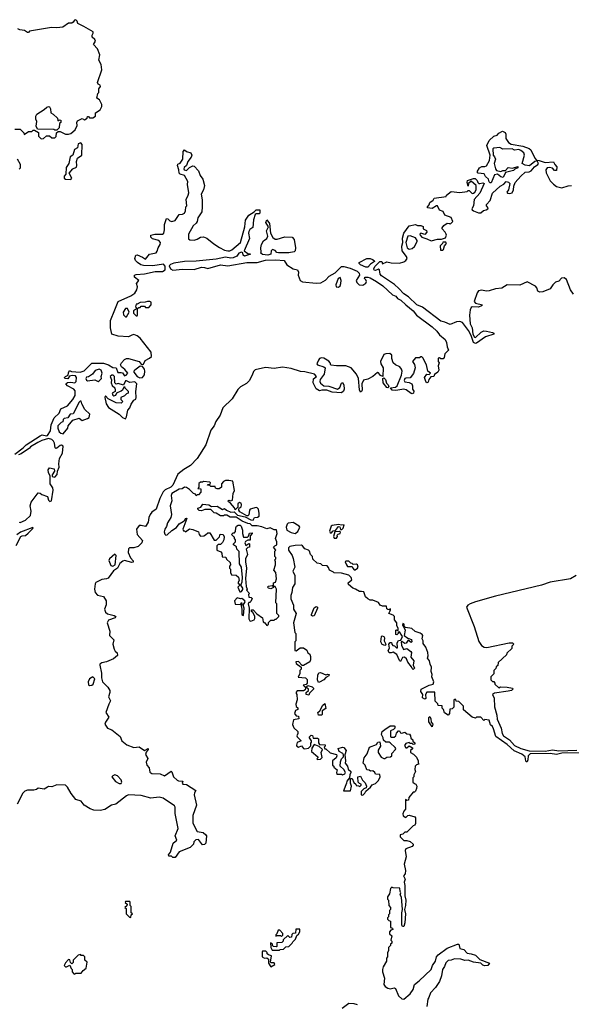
# Model space of a CAD drawing. Extents: x 2219101 to 2444320, y 201258 to 358766.
# Tile 81 of 256: x 2299541 to 2304774, y 247016 to 256360. Entities that reach past the tile are written whole.
import ezdxf

# ---------------------------------------------------------------- set-up
doc = ezdxf.new("R2010")
doc.units = 0

msp = doc.modelspace()

# ---------------------------------------------------------------- linework, layer by layer
at = {"layer": '0CON10XD'}
for points in [[(2299495, 255320), (2299545, 255320), (2299580, 255285), (2299585, 255270), (2299625, 255297.5), (2299655, 255300), (2299668.3, 255311.7), (2299681.7, 255311.7), (2299718.3, 255288.3), (2299720, 255255), (2299745, 255230), (2299768.3, 255231.7), (2299795, 255257.5), (2299825, 255257.5), (2299845, 255240), (2299875, 255240), (2299888.3, 255251.7), (2299890, 255285), (2299905, 255300), (2299925, 255300), (2299975, 255273.3), (2300005, 255272.5), (2300025, 255280), (2300066.1, 255313.9), (2300086.7, 255355), (2300083.3, 255385), (2300090.8, 255399.2), (2300135, 255423.3), (2300155, 255410), (2300180, 255425), (2300185, 255440), (2300195, 255440), (2300205, 255430), (2300235, 255427.5), (2300260, 255445), (2300260, 255475), (2300306.1, 255503.9), (2300320, 255535), (2300320, 255555), (2300298.3, 255598.3), (2300273.3, 255615), (2300282, 255658), (2300291.7, 255668.3), (2300292.5, 255705), (2300306.7, 255725), (2300305, 255740), (2300285, 255746.7), (2300278, 255765), (2300320, 255885), (2300313.8, 255935), (2300291.2, 255975), (2300302.5, 256025), (2300280, 256085), (2300240, 256125), (2300260, 256155), (2300253, 256173), (2300227.5, 256195), (2300228.3, 256211.7), (2300239.3, 256230.7), (2300237.5, 256245), (2300150, 256295), (2300092.5, 256325), (2300087, 256347), (2300075, 256360), (2300060, 256355), (2300050, 256335), (2300035, 256327.5), (2300005, 256327.5), (2299951.7, 256288.3), (2299895, 256282.5), (2299843.9, 256286.1), (2299635, 256250), (2299625, 256240), (2299615, 256240), (2299587, 256257), (2299543, 256263), (2299525, 256272.5)], [(2299895, 255310), (2299875, 255310), (2299865, 255317.5), (2299711.7, 255321.7), (2299698.3, 255348.3), (2299702.5, 255395), (2299693.3, 255415), (2299693.3, 255445), (2299702.5, 255465), (2299773.6, 255506.4), (2299799.3, 255530.7), (2299815, 255536.2), (2299825, 255532.5), (2299833.8, 255515), (2299837, 255477), (2299860, 255465), (2299900, 255425), (2299901.7, 255401.7), (2299915, 255410), (2299930, 255405), (2299930, 255385), (2299920, 255375), (2299917, 255333), (2299895, 255310)], [(2303875, 253290.8), (2303865, 253286), (2303845, 253296.2), (2303822.5, 253362.5), (2303798.9, 253408.9), (2303742.5, 253485), (2303715, 253494.5), (2303685, 253491.9), (2303625, 253468), (2303575, 253490), (2303535, 253497.5), (2303361.2, 253631.2), (2303309.2, 253655), (2303231, 253731), (2303185, 253758.7), (2303139.3, 253809.3), (2303095.7, 253845.7), (2302975, 253927.7), (2302960.4, 253945), (2302955, 253986.2), (2302945, 253992.5), (2302915, 253978.6), (2302905, 253982), (2302901.9, 253995), (2302911.5, 254018.5), (2302957.5, 254065), (2302976.7, 254065), (2302983, 254043), (2303025, 254063.3), (2303065, 254051.1), (2303145, 254048.8), (2303185, 254060.6), (2303204, 254075), (2303215.5, 254094.5), (2303212, 254112), (2303169.1, 254165), (2303165, 254210), (2303174.5, 254245), (2303173, 254287), (2303184.2, 254335), (2303235, 254403.3), (2303295, 254417.5), (2303315, 254407.5), (2303346.4, 254406.4), (2303368.3, 254398.3), (2303370, 254375), (2303399.3, 254359.3), (2303403.3, 254345), (2303385, 254320), (2303345, 254333.3), (2303336.7, 254325), (2303338.8, 254315), (2303355, 254296.7), (2303405, 254280.8), (2303445, 254260), (2303505, 254276.7), (2303543, 254277), (2303579.3, 254290.7), (2303590, 254315), (2303587.5, 254325), (2303577.5, 254345), (2303550, 254375), (2303550, 254385), (2303563.6, 254406.4), (2303595, 254430), (2303617, 254427), (2303625, 254420), (2303650, 254445), (2303635, 254483.3), (2303574.1, 254504.1), (2303558.8, 254538.8), (2303525, 254552.5), (2303505, 254592.5), (2303495, 254592.5), (2303455, 254566.7), (2303410, 254575), (2303410, 254585), (2303427, 254603), (2303432.5, 254625), (2303463, 254647), (2303474.2, 254665.8), (2303588.3, 254681.7), (2303590, 254695), (2303635, 254728.8), (2303715, 254720), (2303785, 254730), (2303795, 254740), (2303805, 254740), (2303821.7, 254721.7), (2303835, 254711.2), (2303847.7, 254712.3), (2303858.3, 254721.7), (2303870, 254745), (2303870, 254785), (2303825, 254827.5), (2303800, 254805), (2303795, 254780), (2303787.5, 254815), (2303790, 254835), (2303845, 254853.3), (2303863, 254853), (2303882.5, 254835), (2303887.5, 254815), (2303896.4, 254806.4), (2303906.1, 254803.9), (2303935, 254812.5), (2303946.2, 254806.2), (2303905.7, 254714.3), (2303852.5, 254655), (2303847.5, 254595), (2303831.2, 254565), (2303833.3, 254555), (2303845.8, 254545.8), (2303895, 254527.5), (2303915, 254526.2), (2303941.4, 254548.6), (2303967.5, 254555), (2303981.2, 254565), (2303983.8, 254575), (2303970, 254595), (2303970, 254605), (2304005.7, 254645), (2304026.7, 254715), (2304100.6, 254779.4), (2304135, 254798.8), (2304155, 254823.3), (2304179.5, 254819.5), (2304191.2, 254805), (2304176.7, 254745), (2304163, 254723), (2304170, 254715), (2304188.3, 254711.7), (2304211.7, 254718.3), (2304225.5, 254744.5), (2304229.7, 254780.3), (2304242.5, 254815), (2304293.9, 254876.1), (2304335.8, 254914.2), (2304375, 254916.2), (2304393.3, 254925), (2304423.3, 254965), (2304456.2, 254985), (2304461.2, 254995), (2304449.3, 255019.3), (2304427.5, 255015), (2304377.1, 254972.9), (2304335, 254978.8), (2304307.5, 254995), (2304330, 255075), (2304323.3, 255095), (2304295, 255120), (2304275, 255126.7), (2304235, 255123.3), (2304213.6, 255133.6), (2304125, 255130), (2304095, 255147.5), (2304038.3, 255141.7), (2304030, 255135), (2304032.5, 255075), (2304045, 255060), (2304053.3, 255035), (2304042.5, 254995), (2304054, 254944), (2304065, 254927.5), (2304105, 254920), (2304125, 254928.8), (2304150, 254930), (2304175, 254956), (2304215, 254950), (2304267.5, 254967.5), (2304267.5, 254955), (2304237.5, 254942.5), (2304225, 254930), (2304151.2, 254908.8), (2304127, 254863), (2304105, 254867.5), (2304075, 254893.3), (2304043.8, 254886.2), (2304015, 254813.3), (2304005, 254813.3), (2303995, 254822.5), (2303987, 254847), (2303961.2, 254871.2), (2303946.1, 254896.1), (2303890, 254905), (2303882.5, 254915), (2303903.8, 254955), (2303925, 254968), (2303955, 254966.2), (2303968, 254972), (2303996.7, 255025), (2304003.8, 255075), (2303972, 255165), (2303993.3, 255215), (2304037.5, 255255), (2304070, 255265), (2304087, 255283), (2304121.7, 255301.7), (2304145, 255290), (2304152.5, 255275), (2304153, 255233), (2304177.5, 255195), (2304205, 255180), (2304315, 255160), (2304375, 255138.8), (2304390, 255125), (2304426.8, 255046.8), (2304445, 255026.7), (2304467.5, 255025), (2304525, 255004.4), (2304605, 255010), (2304617.5, 254985), (2304637.5, 254965), (2304635, 254930), (2304615, 254930), (2304595, 254950), (2304566.2, 254956.2), (2304545, 254953.3), (2304533.8, 254935), (2304534, 254906), (2304575, 254832), (2304605, 254798), (2304635, 254777.5), (2304683, 254763), (2304745, 254784.2), (2304775, 254786.9)], [(2300025, 254843.8), (2300036.7, 254856.7), (2300010, 254905), (2300045, 254943.3), (2300080, 254960), (2300084.2, 254975), (2300080, 255015), (2300091.2, 255045), (2300130, 255075), (2300132.5, 255175), (2300121.7, 255191.7), (2300095, 255182.5), (2300090, 255145), (2300062.5, 255127.5), (2300044.1, 255075.9), (2300021.4, 255058.6), (2300008, 254995), (2299983.4, 254956.6), (2299977.5, 254895), (2299964, 254875), (2299962, 254855), (2299975, 254846.7), (2300025, 254843.8)], [(2299495, 252236.7), (2299573.9, 252296.1), (2299603.8, 252326.2), (2299735, 252410), (2299755, 252420), (2299795, 252411.4), (2299805.8, 252414.2), (2299832.9, 252457.1), (2299840, 252515), (2299867.7, 252582.3), (2299916, 252625), (2299931.7, 252668.3), (2299995, 252696.7), (2300044.3, 252755.7), (2300068, 252795), (2300066.8, 252836.8), (2300054, 252855), (2299995, 252886.7), (2299980, 252905), (2299995, 252917.5), (2300025, 252920), (2300065, 252913.8), (2300076.2, 252925), (2300078.8, 252965), (2300070, 252980), (2300037.7, 252982.3), (2300012.5, 252977.5), (2299997, 252953), (2299970, 252955), (2299967.5, 252965), (2299975, 252972.5), (2300002.5, 252985), (2300005, 253010), (2300015, 253030), (2300031.7, 253021.7), (2300115, 253015.7), (2300152.2, 253027.8), (2300225, 253101.9), (2300335, 253100.8), (2300385, 253086), (2300425, 253058.8), (2300456.2, 253056.2), (2300471.7, 253011.7), (2300505, 253012.5), (2300515, 253007.5), (2300535, 252980), (2300550, 252985), (2300566.4, 253006.4), (2300539.5, 253039.5), (2300506.2, 253065), (2300498.8, 253085), (2300506.7, 253105), (2300535, 253136.7), (2300555, 253146.2), (2300575, 253146.2), (2300675.9, 253115.9), (2300695, 253090), (2300705, 253087.5), (2300715, 253090), (2300732.5, 253125), (2300773.6, 253146.4), (2300792.5, 253165), (2300787.5, 253205), (2300685, 253338.6), (2300655, 253361.1), (2300625, 253371.1), (2300605, 253367.5), (2300575, 253350.8), (2300475, 253355.6), (2300415, 253376.2), (2300403.1, 253435), (2300401.4, 253505), (2300442.9, 253605), (2300475, 253686.2), (2300595, 253738.9), (2300632, 253765), (2300653.8, 253795), (2300660, 253825), (2300650, 253855), (2300670, 253885), (2300630, 253915), (2300630, 253935), (2300647, 253943), (2300725, 253948.1), (2300825, 253969.6), (2300895, 253971.1), (2300921.5, 253985), (2300921.7, 254021.7), (2300905, 254038.8), (2300805, 254023.7), (2300715, 254027.8), (2300690, 254035), (2300660, 254055), (2300640, 254075), (2300633.3, 254095), (2300642.5, 254125), (2300655, 254130), (2300707, 254107), (2300735, 254087.5), (2300773.9, 254136.1), (2300835, 254148.8), (2300845, 254162.5), (2300853.7, 254196.3), (2300874.2, 254225), (2300876, 254245), (2300862.5, 254265), (2300800.8, 254280.8), (2300786.7, 254295), (2300786.7, 254315), (2300824.5, 254325.5), (2300895, 254325.5), (2300908.2, 254335), (2300915.4, 254365.4), (2300915, 254417.5), (2300935, 254472.5), (2300945, 254470), (2300965, 254450), (2300985, 254443.8), (2301015, 254453.8), (2301055, 254512.5), (2301085, 254513.8), (2301103.3, 254525), (2301113.3, 254545), (2301116, 254584), (2301127.5, 254595), (2301118.9, 254655), (2301140.8, 254695), (2301144.3, 254715.7), (2301133.1, 254795), (2301136.7, 254825), (2301105, 254880), (2301065, 254893.3), (2301052.9, 254905), (2301052, 254935), (2301036.7, 254975), (2301040.7, 254989.3), (2301065, 254997.5), (2301088.8, 255035), (2301091.7, 255108.3), (2301103.9, 255126.1), (2301125, 255108.8), (2301165, 255096.7), (2301174.2, 255075), (2301168.8, 255055), (2301135.8, 255014.2), (2301123.6, 254976.4), (2301101.7, 254958.3), (2301097.5, 254945), (2301102.5, 254935), (2301125, 254927.5), (2301153, 254957), (2301185, 254973.3), (2301195, 254970), (2301237.1, 254925), (2301252.9, 254882.9), (2301279.2, 254845), (2301293.3, 254785), (2301284, 254745), (2301264, 254705), (2301271.8, 254651.8), (2301271.3, 254585), (2301268.4, 254535), (2301231.9, 254478.1), (2301225, 254444.4), (2301215, 254427.5), (2301185.3, 254404.7), (2301141.4, 254325), (2301141.7, 254281.7), (2301155, 254270), (2301195, 254268), (2301223.9, 254276.1), (2301255, 254296.2), (2301285, 254298.8), (2301315, 254287.5), (2301382.7, 254232.7), (2301437.6, 254197.6), (2301485, 254173.8), (2301516.4, 254166.4), (2301535, 254166.2), (2301555, 254176), (2301635.8, 254245), (2301677.1, 254392.9), (2301682.5, 254457.5), (2301714.6, 254505.4), (2301764.2, 254535.8), (2301785, 254556.2), (2301820, 254555), (2301820, 254525), (2301811.7, 254518.3), (2301783, 254517), (2301775, 254510), (2301760.7, 254459.3), (2301751.7, 254388.3), (2301725, 254367.5), (2301715, 254350), (2301711.2, 254335), (2301722.5, 254285), (2301670, 254165), (2301705, 254140), (2301728.3, 254138.3), (2301728.3, 254131.7), (2301711.7, 254128.3), (2301675, 254116.7), (2301662.5, 254125), (2301658.3, 254148.3), (2301645, 254152.5), (2301620, 254145), (2301602.5, 254115), (2301565, 254098.6), (2301545, 254095.7), (2301495, 254106.7), (2301405.8, 254085.8), (2301215, 254066.8), (2301105, 254064.1), (2301005, 254048.7), (2300972.3, 254037.7), (2300959.4, 254025), (2300971.5, 253995), (2300995, 253982.3), (2301085, 253991.2), (2301195, 253988.6), (2301265, 254010.7), (2301295, 254009.1), (2301325, 253998.8), (2301445, 254033.8), (2301515, 254024), (2301695, 254055.5), (2301795, 254055.8), (2301873, 254077), (2301969.6, 254080.4), (2302050, 254075), (2302075, 254034.2), (2302135, 253994.2), (2302176.4, 253986.4), (2302186.7, 253965), (2302183.8, 253935), (2302202, 253885), (2302225, 253873.8), (2302355, 253860), (2302397.1, 253862.9), (2302442.9, 253887.1), (2302476, 253925), (2302532.9, 253957.1), (2302595, 254018), (2302615, 254019.2), (2302675, 254003.5), (2302742, 253975), (2302762.9, 253955), (2302764.2, 253935), (2302733.3, 253885), (2302740, 253865), (2302762.7, 253842.7), (2302795, 253839.2), (2302825, 253858.8), (2302830, 253875), (2302825, 253892.5), (2302813.3, 253905), (2302813.8, 253916.2), (2302843, 253917), (2302865, 253909.1), (2302925, 253876), (2302985, 253833.2), (2303078.3, 253748.3), (2303109.1, 253735), (2303125, 253712.7), (2303157.5, 253697.5), (2303202.9, 253655)], [(2299535, 254940), (2299550, 254955), (2299550, 254985), (2299520, 255035)], [(2301895, 254124.5), (2301843, 254133), (2301827.5, 254145), (2301832.5, 254155), (2301828.8, 254195), (2301834.1, 254225.9), (2301855, 254260), (2301886.7, 254285), (2301893.8, 254305), (2301883.8, 254355), (2301900, 254395), (2301877.5, 254435), (2301885, 254460), (2301910, 254425), (2301921.2, 254335), (2301943.3, 254293.3), (2301965, 254278.6), (2301985, 254275.6), (2302055, 254298.9), (2302125, 254295.6), (2302144, 254275), (2302158.6, 254195), (2302154.1, 254165.9), (2302145, 254156.2), (2302095, 254148.5), (2301995, 254147.5), (2301981.4, 254151.4), (2301965, 254170), (2301940.7, 254179.3), (2301926.7, 254165), (2301924, 254135), (2301895, 254124.5)], [(2303235, 254183.8), (2303265, 254187.5), (2303285, 254207.5), (2303311.2, 254255), (2303311.2, 254265), (2303295, 254291.2), (2303245, 254310), (2303222.5, 254305), (2303203.8, 254245), (2303216.4, 254196.4), (2303235, 254183.8)], [(2303531.7, 254171.7), (2303555, 254172.5), (2303561.7, 254178.3), (2303570, 254215), (2303590, 254235), (2303585, 254250), (2303555, 254247.5), (2303552.5, 254235), (2303531.2, 254215), (2303531.7, 254171.7)], [(2302845, 254010.6), (2302825, 254011.8), (2302774.2, 254034.2), (2302761.2, 254045), (2302760, 254055), (2302835, 254093.3), (2302865, 254092.9), (2302887.5, 254085), (2302902.5, 254075), (2302906.2, 254065), (2302868.8, 254041.2), (2302845, 254010.6)], [(2302565, 253821.2), (2302581.2, 253835), (2302588.6, 253855), (2302590.8, 253885), (2302582.5, 253912.5), (2302563.8, 253905), (2302538.8, 253845), (2302543.8, 253825), (2302565, 253821.2)], [(2304795, 253754.4), (2304765.7, 253795), (2304727.5, 253895), (2304705, 253910.8), (2304682.1, 253907.9), (2304655, 253880), (2304625, 253870), (2304600, 253845), (2304573.3, 253805), (2304505, 253777.8), (2304475.6, 253775.6), (2304456.2, 253785), (2304447.5, 253815), (2304435, 253832), (2304355, 253872.2), (2304285, 253841), (2304167, 253843), (2304115, 253813.5), (2304054, 253806), (2303995, 253786.5), (2303965, 253784.8), (2303925, 253794.7), (2303894, 253786), (2303881.2, 253768.8), (2303851.4, 253685), (2303865, 253670), (2303930, 253655), (2303923.3, 253645), (2303895, 253630.6), (2303834.5, 253635.5), (2303822.9, 253627.1), (2303813.5, 253606.5), (2303808, 253555), (2303816, 253475), (2303832.5, 253435), (2303841.2, 253375), (2303855, 253347.5), (2303865, 253343.3), (2303920, 253395), (2303945, 253405.8), (2303970, 253405), (2304025, 253390), (2304040, 253385), (2304040, 253375), (2303960.5, 253349.5), (2303875, 253290.8)], [(2303202.9, 253655), (2303275, 253597.1), (2303306.6, 253556.6), (2303455, 253444.4), (2303498.1, 253405), (2303525, 253368.8), (2303576.2, 253325), (2303591.2, 253295), (2303597.5, 253255), (2303610, 253225), (2303575, 253190), (2303567, 253153), (2303558.3, 253141.7), (2303535, 253140), (2303525, 253150), (2303511.7, 253148.3), (2303510, 253115), (2303520, 253105), (2303512.5, 253075), (2303517.5, 253035), (2303507.5, 253015), (2303477.5, 252992.5), (2303470, 252975), (2303440.7, 252969.3), (2303423.9, 252946.1), (2303415, 252920), (2303405, 252912.5), (2303393.3, 252925), (2303382.5, 252965), (2303405, 252997.5), (2303425, 252992.5), (2303437.5, 253005), (2303413.8, 253023.8), (2303398.8, 253085), (2303365, 253150), (2303355, 253160), (2303345, 253160), (2303335, 253150), (2303295, 253150), (2303267.5, 253115), (2303287, 253087), (2303292.5, 253055), (2303277, 253003), (2303245, 252960), (2303205, 252958.8), (2303195, 252953.3), (2303188.8, 252935), (2303195, 252923.3), (2303237, 252917), (2303260, 252905), (2303267.5, 252885), (2303267.5, 252855), (2303280, 252835), (2303276.2, 252815), (2303265, 252810), (2303255, 252814), (2303207.5, 252847.5), (2303186.4, 252853.6), (2303110.7, 252840.7), (2303075, 252843.8), (2303060, 252865), (2303105, 252871.2), (2303121.2, 252885), (2303164.2, 252985), (2303168.6, 253025), (2303162.5, 253045), (2303146.2, 253066.2), (2303105, 253083.1), (2303083.3, 253103.3), (2303070, 253145), (2303070, 253175), (2303051.7, 253191.7), (2303015, 253190), (2302995, 253181.2), (2302963, 253117), (2302965.8, 253095), (2302988.1, 253055), (2302987.5, 252972.5), (2302965, 252984), (2302945, 253008.8), (2302935, 253012), (2302892.5, 252975), (2302845, 252950), (2302801.4, 252938.6), (2302785.7, 252905), (2302790.8, 252845), (2302785, 252830), (2302775, 252826.7), (2302764.2, 252845.8), (2302754.3, 252954.3), (2302736.7, 252995), (2302686.2, 253056.2), (2302635, 253074), (2302545, 253074), (2302492.5, 253082.5), (2302486.7, 253105), (2302475, 253120), (2302427, 253147), (2302405, 253150), (2302386.2, 253145), (2302375, 253130), (2302360.8, 253095), (2302365, 253084.2), (2302426.4, 253066.4), (2302437.5, 253057.5), (2302428.6, 252995), (2302390.8, 252945), (2302388.6, 252925), (2302395, 252910), (2302425, 252886.2), (2302475, 252882), (2302555, 252853.3), (2302579.3, 252870.7), (2302595, 252910), (2302605, 252917.5), (2302616.2, 252895), (2302618.8, 252855), (2302613.3, 252835), (2302595, 252820), (2302505, 252826.2), (2302453.9, 252843.9), (2302406.4, 252843.6), (2302385, 252837.5), (2302355, 252856.7), (2302324.3, 252914.3), (2302328.1, 252951.9), (2302356.2, 252975), (2302337.5, 252995), (2302245, 253017.3), (2302205, 253020), (2302115, 253050), (2302035, 253062.3), (2301955, 253051.2), (2301871.7, 253058.3), (2301774.1, 253035.9), (2301759.3, 253020.7), (2301748.1, 252985), (2301718.7, 252931.3), (2301692.6, 252907.4), (2301636.4, 252875), (2301609.7, 252850.3), (2301556.9, 252763.1), (2301467.5, 252675), (2301442.8, 252607.2), (2301401.7, 252548.3), (2301386.2, 252505), (2301354.1, 252465), (2301305.6, 252325.6), (2301225, 252195.6), (2301160.2, 252129.8), (2301097.4, 252092.6), (2301042, 252048), (2300995, 251943.5), (2300973.9, 251925), (2300920.8, 251899.2), (2300901.9, 251878.1), (2300869.3, 251815), (2300836.1, 251715), (2300795.5, 251685), (2300780.5, 251665), (2300765.6, 251635), (2300759.7, 251590.3), (2300741.7, 251558.3), (2300735, 251550), (2300695, 251560.8), (2300675, 251560), (2300650, 251525), (2300656.7, 251475), (2300707.7, 251417.7), (2300698.8, 251395), (2300665, 251361.2), (2300625, 251348.6), (2300582, 251348), (2300572.5, 251337.5), (2300570.6, 251305), (2300593.3, 251253.3), (2300618.8, 251225), (2300617.7, 251212.3), (2300605, 251208), (2300535, 251226.7), (2300518.7, 251221.3), (2300490, 251200), (2300470, 251155), (2300430.5, 251129.5), (2300379.4, 251060.6), (2300365, 251052.9), (2300321.5, 251048.5), (2300265, 251020), (2300258, 251005), (2300249.5, 250955), (2300255.8, 250925), (2300280, 250900), (2300336.1, 250886.1), (2300361.1, 250845), (2300361.7, 250808.3), (2300344.6, 250765), (2300355, 250735.8), (2300375, 250721.9), (2300437.5, 250705), (2300453.3, 250695), (2300446.7, 250685), (2300385, 250660), (2300370, 250635), (2300396.4, 250556.4), (2300393.6, 250515), (2300415.2, 250495.2), (2300433.8, 250475), (2300426, 250435), (2300436.7, 250385), (2300446.7, 250366.7), (2300465, 250352.5), (2300467.5, 250325), (2300432, 250295), (2300365, 250264.6), (2300320, 250255), (2300302.5, 250245), (2300300, 250235), (2300317.1, 250157.1), (2300316.7, 250115), (2300325.6, 250075), (2300375.8, 250025), (2300396.4, 249993.6), (2300396.7, 249975), (2300383.8, 249935), (2300402.5, 249895), (2300385.5, 249865), (2300358.6, 249785), (2300388, 249742), (2300355, 249693.8), (2300350, 249675), (2300373.3, 249635), (2300415, 249622), (2300495, 249557.5), (2300510, 249515), (2300558.8, 249478.8), (2300625, 249452.5), (2300675, 249458), (2300724.1, 249424.1), (2300760, 249445), (2300761.2, 249435), (2300741.2, 249408.8), (2300735.9, 249385.9), (2300757.3, 249347.3), (2300740, 249315), (2300746, 249285), (2300768.9, 249258.9), (2300775, 249220), (2300795.8, 249205.8), (2300875, 249202.2), (2300915.9, 249184.1), (2300977, 249227), (2300985, 249222.5), (2300998.8, 249175), (2301035, 249143.3), (2301046.4, 249136.4), (2301087.5, 249135), (2301083.3, 249115), (2301087.5, 249105), (2301125, 249101.2), (2301212.5, 249045), (2301198, 249022), (2301195.8, 249005), (2301220, 248905), (2301183.6, 248806.4), (2301183.6, 248733.6), (2301226.2, 248656.2), (2301282.5, 248645), (2301307.5, 248625), (2301312.5, 248615), (2301307.5, 248545), (2301295, 248532.5), (2301275, 248530), (2301238.3, 248578.3), (2301212, 248578), (2301193, 248557), (2301190, 248535), (2301157.5, 248505), (2301055, 248462.5), (2301015, 248410), (2300995, 248410), (2300981.7, 248421.7), (2300955, 248422.5), (2300953, 248433), (2300971.7, 248458.3), (2300996.7, 248545), (2301032.5, 248575), (2301016.7, 248615), (2301044.2, 248685), (2301014.6, 248825.4), (2301017.3, 248887.3), (2301009.3, 248899.3), (2300902.4, 248972.4), (2300865, 248981.6), (2300785, 248973.5), (2300695, 248996.8), (2300575, 249004.4), (2300555, 248995.7), (2300453.3, 248915), (2300412.8, 248907.2), (2300348.6, 248865), (2300305, 248853.9), (2300245, 248858.5), (2300210.2, 248870.2), (2300154.4, 248904.4), (2300124.4, 248944.4), (2300075, 248959.4), (2300028.5, 249015), (2299994.2, 249075), (2299975, 249094.3), (2299895, 249099.2), (2299845, 249080), (2299815, 249083.8), (2299804, 249075), (2299775, 249056.9), (2299715, 249067.5), (2299700, 249055), (2299675, 249047.1), (2299615, 249048.5), (2299590.1, 249039.9), (2299572, 249018), (2299518.6, 248915)], [(2300555, 253540), (2300580, 253585), (2300565, 253620), (2300545, 253620), (2300522.5, 253585), (2300525, 253560), (2300545, 253540), (2300555, 253540)], [(2300655, 253550), (2300660, 253555), (2300660, 253615), (2300671.7, 253628.3), (2300685, 253630), (2300695, 253640), (2300725, 253640), (2300735, 253630), (2300765, 253630), (2300790, 253655), (2300788.3, 253678.3), (2300776.4, 253686.4), (2300755, 253686.7), (2300731.7, 253678.3), (2300685, 253677.5), (2300655, 253660), (2300645, 253660), (2300640, 253635), (2300650, 253625), (2300650, 253615), (2300621.7, 253598.3), (2300620, 253575), (2300645, 253550), (2300655, 253550)], [(2300285, 252927.5), (2300295, 252932.5), (2300317.5, 252955), (2300313.8, 252975), (2300323.8, 253005), (2300315, 253032.5), (2300295, 253043.3), (2300257.7, 253032.3), (2300232.5, 252995), (2300195, 252970), (2300175, 252966.2), (2300170, 252955), (2300175, 252937.5), (2300185, 252934), (2300255, 252943.3), (2300285, 252927.5)], [(2300680.7, 252960.7), (2300705, 252963.3), (2300725, 252990), (2300728, 253025), (2300723.8, 253045), (2300705, 253070), (2300685, 253072.5), (2300632.5, 253035), (2300622.5, 253025), (2300622.5, 253015), (2300655, 252973.3), (2300680.7, 252960.7)], [(2300545, 252572.5), (2300555, 252590), (2300566.4, 252653.6), (2300587.5, 252675), (2300599.3, 252710.7), (2300625, 252750), (2300641.7, 252758.3), (2300646.7, 252775), (2300643, 252833), (2300653.3, 252905), (2300635, 252923.3), (2300587, 252917), (2300555, 252933.3), (2300545, 252932.5), (2300525, 252890), (2300475, 252908), (2300455, 252900), (2300444.3, 252914.3), (2300440, 252975), (2300427, 252987), (2300415, 252986.7), (2300400, 252975), (2300410.7, 252940.7), (2300408, 252915), (2300419.5, 252889.5), (2300442.5, 252865), (2300447.5, 252845), (2300447.5, 252832.5), (2300417.5, 252815), (2300425, 252797.5), (2300435, 252791.2), (2300453, 252797), (2300461.7, 252818.3), (2300505, 252837.5), (2300519.3, 252850.7), (2300535, 252880), (2300540, 252865), (2300570, 252835), (2300570, 252815), (2300555, 252810), (2300535, 252790), (2300500, 252775), (2300500, 252755), (2300520, 252735), (2300505, 252720), (2300455, 252723.8), (2300381.7, 252761.7), (2300355, 252790), (2300350, 252775), (2300361.2, 252715), (2300385, 252680), (2300485, 252617.5), (2300516, 252586), (2300545, 252572.5)], [(2303035, 252867.5), (2303025, 252870), (2302990.8, 252915), (2302986.7, 252953.3), (2302995, 252962.5), (2303010, 252945), (2303020.8, 252910.8), (2303036.2, 252895), (2303042.5, 252875), (2303035, 252867.5)], [(2299955, 252430), (2299997, 252483), (2300000, 252505), (2300045, 252560), (2300105, 252577.5), (2300135, 252557.5), (2300185, 252574.2), (2300200, 252585), (2300205.9, 252615.9), (2300159.4, 252659.4), (2300130, 252715), (2300125, 252740), (2300115, 252740), (2300105, 252730), (2300049.3, 252620.7), (2300020, 252615), (2299997, 252583), (2299963.3, 252575), (2299953.8, 252565), (2299950, 252545), (2299935, 252537.5), (2299903.3, 252505), (2299903.6, 252483.6), (2299915, 252450), (2299930, 252435), (2299955, 252430)], [(2299535, 251590), (2299545, 251589.2), (2299595, 251610), (2299642.9, 251655), (2299650, 251695), (2299641.2, 251745), (2299649.1, 251780.9), (2299715, 251870), (2299735, 251867.5), (2299750, 251855), (2299806.1, 251836.1), (2299815, 251800), (2299828.3, 251788.3), (2299842.5, 251795), (2299858.6, 251895), (2299855, 251917.5), (2299831.2, 251955), (2299831.7, 252031.7), (2299815, 252060), (2299810.7, 252089.3), (2299823.3, 252106.7), (2299868.3, 252098.3), (2299870, 252075), (2299848.3, 252041.7), (2299850, 252025), (2299875, 252017.5), (2299896.7, 252045), (2299900, 252075), (2299916.1, 252113.9), (2299912, 252145), (2299919.2, 252195), (2299947.1, 252245), (2299953, 252313), (2299938.3, 252321.7), (2299925, 252320), (2299895, 252292.5), (2299885, 252290), (2299878.3, 252298.3), (2299872.3, 252342.3), (2299860.5, 252360.5), (2299845, 252376.2), (2299815, 252386.2), (2299752.4, 252367.6), (2299713, 252347), (2299644.2, 252305.8), (2299635, 252293.8), (2299555, 252238.8), (2299530.8, 252229.2)], [(2301885, 250610), (2301900, 250625), (2301901.7, 250638.3), (2301925, 250660), (2301955, 250660), (2301965, 250670), (2301975, 250670), (2302000, 250695), (2302000, 250705), (2301980, 250725), (2301980, 250815), (2301970, 250825), (2301977.5, 250955), (2301965, 250980), (2301950, 250980), (2301948.3, 250971.7), (2301925, 250957.5), (2301900, 250965), (2301892.5, 250975), (2301900, 250985), (2301935, 250990), (2301950, 250980), (2301950, 251015), (2301968.3, 251021.7), (2301977.5, 251055), (2301970, 251115), (2301953.3, 251135), (2301967.5, 251185), (2301967.5, 251215), (2301960, 251235), (2301970, 251245), (2301970, 251255), (2301960, 251265), (2301960, 251315), (2301970, 251325), (2301950, 251355), (2301961.7, 251368.3), (2301980, 251375), (2301980, 251405), (2301967.5, 251435), (2301982.5, 251485), (2301978.3, 251518.3), (2301955, 251517.5), (2301918.3, 251538.3), (2301885, 251527.5), (2301838.3, 251548.3), (2301793, 251557), (2301745, 251557.5), (2301726.7, 251576.7), (2301705, 251577.5), (2301651.2, 251601.2), (2301595, 251640), (2301538.3, 251638.3), (2301505, 251657.5), (2301483, 251657), (2301475, 251650), (2301445, 251652.5), (2301405, 251677.5), (2301385, 251680), (2301355, 251712.5), (2301298.3, 251711.7), (2301265, 251697.5), (2301243.3, 251703.3), (2301230, 251715), (2301230, 251725), (2301260, 251735), (2301278.3, 251761.7), (2301335, 251757.5), (2301360.7, 251740.7), (2301415, 251742.5), (2301465, 251712.5), (2301485, 251720), (2301504, 251704), (2301545, 251687.5), (2301575, 251690), (2301608.3, 251658.3), (2301681.7, 251641.7), (2301735, 251612.5), (2301755, 251610), (2301770, 251635), (2301798.3, 251638.3), (2301811.7, 251648.3), (2301813.3, 251675), (2301805.8, 251715), (2301795, 251728.6), (2301785, 251730.6), (2301728.8, 251715), (2301721.2, 251705), (2301715, 251660), (2301705, 251650), (2301695, 251650), (2301630, 251690), (2301620, 251705), (2301621.7, 251728.3), (2301635, 251730), (2301641.7, 251738.3), (2301646.7, 251755), (2301643, 251773), (2301625, 251777.5), (2301610, 251765), (2301610, 251735), (2301585, 251710), (2301578.3, 251728.3), (2301541.7, 251771.7), (2301522.5, 251785), (2301520, 251795), (2301525, 251800), (2301545, 251792.5), (2301559.5, 251800.5), (2301566, 251865), (2301579.2, 251890.8), (2301561.9, 251981.9), (2301525, 251988.1), (2301495, 251985.8), (2301473.4, 251976.6), (2301456, 251955), (2301456.2, 251925), (2301435, 251907.5), (2301415, 251907.5), (2301400, 251915), (2301395, 251930), (2301355, 251930), (2301345, 251940), (2301321.7, 251941.7), (2301325, 251950), (2301348.3, 251951.7), (2301350, 251965), (2301345, 251970), (2301285, 251977.5), (2301275, 251970), (2301255, 251970), (2301241.7, 251958.3), (2301240, 251925), (2301232.5, 251912.5), (2301258.3, 251908.3), (2301260, 251875), (2301238.3, 251851.7), (2301225, 251850), (2301215, 251840), (2301208.3, 251858.3), (2301190, 251865), (2301153, 251903), (2301125, 251920), (2301105, 251922.5), (2301081.1, 251908.9), (2301054, 251905), (2300984.5, 251865), (2300977.1, 251845), (2300985.8, 251795), (2300970, 251745), (2300980, 251665), (2300976.2, 251636.2), (2300944, 251585), (2300935, 251550), (2300916.7, 251525), (2300910.7, 251500.7), (2300917, 251477), (2300928.3, 251468.3), (2300940, 251470), (2300985, 251512.5), (2301029.5, 251540.5), (2301053.6, 251576.4), (2301093, 251597), (2301108.3, 251611.7), (2301113.6, 251626.4), (2301125, 251630), (2301127.5, 251625), (2301087.5, 251525), (2301095, 251510), (2301105, 251510), (2301115, 251500), (2301153, 251527), (2301185, 251522.5), (2301238.3, 251498.3), (2301243, 251473), (2301255, 251460), (2301287, 251463), (2301305, 251470), (2301325, 251490), (2301345, 251490), (2301385, 251420), (2301405, 251420), (2301437, 251453), (2301443, 251477), (2301470, 251475), (2301481.7, 251451.7), (2301477.5, 251425), (2301465, 251400), (2301445, 251380), (2301425, 251380), (2301411.7, 251368.3), (2301410, 251325), (2301448.3, 251308.3), (2301457.5, 251297.5), (2301461.7, 251261.7), (2301498.3, 251258.3), (2301501.7, 251241.7), (2301538.3, 251208.3), (2301540, 251185), (2301530, 251175), (2301530, 251155), (2301540, 251145), (2301540, 251115), (2301551.7, 251091.7), (2301595, 251090), (2301618.3, 251068.3), (2301621.7, 251038.3), (2301610, 251015), (2301630, 250995), (2301610, 250975), (2301630, 250930), (2301635, 250930), (2301645, 250932.5), (2301658.8, 250951.2), (2301658, 250965), (2301640, 250995), (2301652, 251025), (2301655.8, 251065.8), (2301644.1, 251164.1), (2301626.4, 251196.4), (2301623, 251313), (2301600, 251335), (2301598.3, 251358.3), (2301570, 251375), (2301570, 251385), (2301590, 251405), (2301590, 251425), (2301580, 251435), (2301580, 251450), (2301571.7, 251451.7), (2301550, 251475), (2301565, 251490), (2301580, 251490), (2301588.3, 251501.7), (2301591.7, 251538.3), (2301597, 251553), (2301615, 251562.5), (2301631.7, 251561.7), (2301643, 251553), (2301653.3, 251515), (2301653.3, 251485), (2301665, 251450), (2301701.7, 251448.3), (2301711.7, 251458.3), (2301721.7, 251488.3), (2301745, 251490), (2301747.5, 251485), (2301728.3, 251461.7), (2301728.3, 251421.7), (2301705, 251420), (2301683.6, 251406.4), (2301677.5, 251395), (2301685, 251370), (2301715, 251390), (2301720, 251385), (2301720, 251355), (2301705, 251350), (2301690, 251335), (2301702.5, 251285), (2301684, 251245), (2301682.5, 251215), (2301692, 251155), (2301682.7, 251057.3), (2301690, 250980), (2301700, 250955), (2301692.5, 250945), (2301720, 250915), (2301712.5, 250905), (2301715, 250880), (2301737.5, 250877.5), (2301747.5, 250867.5), (2301735, 250840), (2301725, 250830), (2301715, 250830), (2301710, 250815), (2301717.5, 250775), (2301715, 250673.3), (2301724.6, 250654.6), (2301735, 250651.4), (2301766.7, 250663.3), (2301773.3, 250676.7), (2301770.7, 250700.7), (2301753.3, 250733.3), (2301740, 250745), (2301741.7, 250758.3), (2301755, 250760), (2301790.7, 250720.7), (2301843, 250683), (2301850, 250645), (2301867.5, 250637.5), (2301885, 250610)], [(2302155, 251482.5), (2302178.3, 251501.7), (2302197.5, 251545), (2302193.6, 251553.6), (2302135, 251588.1), (2302088.9, 251581.1), (2302078.6, 251571.4), (2302070, 251545), (2302075.9, 251515.9), (2302115, 251493.8), (2302155, 251482.5)], [(2302495, 251487.5), (2302515, 251510), (2302538.3, 251511.7), (2302565, 251550), (2302577.5, 251547.5), (2302583.3, 251523.3), (2302598.3, 251521.7), (2302610, 251535), (2302620, 251565), (2302592.5, 251562.5), (2302565, 251570), (2302505, 251561.2), (2302496.1, 251553.9), (2302480, 251505), (2302485, 251492.5), (2302495, 251487.5)], [(2299508.9, 251371.1), (2299552.5, 251455), (2299565, 251463.3), (2299595, 251466.2), (2299622.3, 251487.7), (2299670, 251535), (2299665, 251540), (2299550, 251495), (2299515, 251472.5)], [(2302545, 251440), (2302557.5, 251455), (2302551.7, 251468.3), (2302561.2, 251478.8), (2302580, 251485), (2302585, 251497.5), (2302575, 251502.5), (2302531.7, 251498.3), (2302517.5, 251455), (2302525, 251440), (2302545, 251440)], [(2303341.2, 250538.8), (2303293, 250553), (2303261.7, 250581.7), (2303201.7, 250591.7), (2303190, 250605), (2303187.5, 250625), (2303175, 250630), (2303172.5, 250615), (2303190, 250590), (2303197.5, 250565), (2303190, 250515), (2303221.7, 250491.7), (2303258.3, 250478.3), (2303260, 250455), (2303255, 250450), (2303225, 250470), (2303208.3, 250441.7), (2303195, 250440), (2303165, 250460), (2303160, 250455), (2303162.5, 250425), (2303181.7, 250381.7), (2303215, 250392.5), (2303252.5, 250365), (2303257.5, 250355), (2303250.7, 250310.7), (2303280, 250275), (2303272.5, 250235), (2303286.7, 250205), (2303275, 250193.8), (2303265, 250202.5), (2303258.8, 250218.8), (2303221.7, 250261.7), (2303210, 250295), (2303191.7, 250311.7), (2303173.6, 250306.4), (2303155, 250270), (2303145, 250280), (2303120, 250335), (2303085, 250357.5), (2303065, 250350), (2303045, 250352.5), (2303037.5, 250375), (2303050, 250395), (2303042.5, 250435), (2303055, 250450), (2303068.3, 250448.3), (2303070, 250435), (2303081.7, 250421.7), (2303098.3, 250418.3), (2303115, 250400), (2303125, 250400), (2303123, 250447), (2303135, 250467.5), (2303158.3, 250471.7), (2303172.5, 250505), (2303145, 250550), (2303131.7, 250548.3), (2303130, 250535), (2303118.3, 250521.7), (2303110, 250525), (2303110, 250565), (2303115, 250570), (2303125, 250560), (2303130, 250565), (2303130, 250585), (2303118.3, 250608.3), (2303120, 250635), (2303097.5, 250665), (2303097.5, 250695), (2303085, 250707.5), (2303042.5, 250725), (2303060, 250755), (2303058.3, 250768.3), (2303045, 250760), (2303035, 250762.5), (2303025, 250770), (2303020, 250795), (2302983, 250793), (2302960, 250805), (2302945, 250830), (2302891.7, 250851.7), (2302865, 250852.5), (2302843, 250863), (2302821.7, 250881.7), (2302805, 250930), (2302785, 250932.5), (2302765, 250932.5), (2302727, 250957), (2302700, 250965), (2302660.7, 251000.7), (2302657.5, 251015), (2302692.5, 251045), (2302686.1, 251066.1), (2302665, 251090), (2302595, 251107.5), (2302525, 251110), (2302518.3, 251118.3), (2302480, 251135), (2302471.7, 251161.7), (2302458.3, 251178.3), (2302415, 251180), (2302397, 251197), (2302363, 251203), (2302321.7, 251241.7), (2302320, 251265), (2302300, 251285), (2302290, 251315), (2302280, 251325), (2302247, 251337), (2302225, 251367.5), (2302215, 251372.5), (2302155, 251370), (2302105, 251360), (2302091.7, 251348.3), (2302092.5, 251325), (2302126.1, 251276.1), (2302136.4, 251246.4), (2302150, 251165), (2302132.5, 251125), (2302150, 251085), (2302150, 251005), (2302128.3, 250971.7), (2302123.3, 250925), (2302112.5, 250895), (2302112.5, 250865), (2302140, 250805), (2302140, 250765), (2302162.5, 250725), (2302140, 250635), (2302152.5, 250545), (2302160, 250535), (2302160, 250465), (2302152.5, 250455), (2302150, 250375), (2302165, 250370), (2302200.7, 250399.3), (2302235, 250397.5), (2302266.4, 250376.4), (2302275, 250350), (2302295, 250340), (2302300, 250315), (2302300, 250285), (2302293, 250267), (2302235, 250230), (2302221.7, 250231.7), (2302185, 250270), (2302160, 250265), (2302165, 250250), (2302210, 250215), (2302210, 250195), (2302200, 250185), (2302197.5, 250155), (2302181.7, 250121.7), (2302253.1, 250113.1), (2302268.1, 250098.1), (2302267, 250063), (2302258.3, 250051.7), (2302245, 250047.5), (2302230, 250045), (2302245, 250030), (2302265, 250030), (2302275, 250040), (2302315, 250030), (2302327, 250017), (2302327.5, 250005), (2302291.7, 249968.3), (2302285, 249950), (2302260, 249955), (2302260, 249975), (2302280, 249995), (2302280, 250005), (2302265, 250020), (2302251.7, 250018.3), (2302248.3, 250001.7), (2302235, 249990), (2302175, 249990), (2302163, 249977), (2302162.5, 249965), (2302170, 249955), (2302172.5, 249905), (2302160, 249865), (2302163, 249843), (2302178.3, 249828.3), (2302180, 249815), (2302157, 249803), (2302147.5, 249775), (2302163, 249753), (2302185, 249750), (2302190, 249725), (2302140, 249715), (2302130.5, 249670.5), (2302140.8, 249640.8), (2302180, 249605), (2302180, 249585), (2302170, 249565), (2302173, 249553), (2302210, 249515), (2302175, 249500), (2302166.2, 249475), (2302168.8, 249465), (2302185, 249456.2), (2302215, 249470), (2302233.6, 249443.6), (2302245, 249440), (2302282.5, 249447.5), (2302301.7, 249468.3), (2302302.5, 249495), (2302310, 249505), (2302310, 249515), (2302290, 249545), (2302290, 249555), (2302305, 249570), (2302318.3, 249568.3), (2302325, 249540), (2302365, 249542.5), (2302376.7, 249536.7), (2302376.4, 249496.4), (2302385, 249480), (2302438.3, 249478.3), (2302440, 249465), (2302430, 249455), (2302435, 249440), (2302445, 249440), (2302485, 249402.5), (2302546.7, 249385), (2302550, 249375), (2302542.5, 249355), (2302510, 249325), (2302510, 249285), (2302520, 249275), (2302520, 249265), (2302551.7, 249241.7), (2302546.7, 249215), (2302550.7, 249200.7), (2302595, 249200), (2302605, 249192.5), (2302625, 249202.5), (2302632.5, 249215), (2302616.7, 249245), (2302582.5, 249275), (2302583.9, 249316.1), (2302593.3, 249345), (2302612.5, 249365), (2302613, 249383), (2302606.2, 249396.2), (2302573.3, 249415), (2302562.5, 249445), (2302605, 249456.2), (2302615, 249452.5), (2302637.5, 249425), (2302626.4, 249383.6), (2302633.3, 249325), (2302630, 249305), (2302651.2, 249275), (2302657.7, 249247.7), (2302682.5, 249225), (2302682.5, 249215), (2302672.5, 249195), (2302670, 249165), (2302643.3, 249135), (2302642.5, 249115), (2302612.5, 249042.5), (2302678.3, 249041.7), (2302690, 249085), (2302680, 249115), (2302680, 249155), (2302685, 249160), (2302695, 249160), (2302711.2, 249121.2), (2302730, 249105), (2302731.7, 249091.7), (2302755, 249090), (2302768.3, 249081.7), (2302780, 249095), (2302780, 249105), (2302765, 249110), (2302753, 249123), (2302750, 249175), (2302775, 249180), (2302791.7, 249141.7), (2302817, 249117), (2302830, 249085), (2302828.3, 249071.7), (2302805, 249060), (2302780, 249035), (2302780, 249005), (2302795, 249000), (2302815, 249020), (2302825, 249040), (2302870, 249075), (2302885, 249100), (2302915, 249110), (2302945, 249140), (2302960, 249175), (2302958.3, 249198.3), (2302915, 249200), (2302910, 249215), (2302891.7, 249231.7), (2302868.3, 249228.3), (2302855, 249237.5), (2302835, 249240), (2302820, 249285), (2302800, 249305), (2302810, 249355), (2302837, 249393), (2302860, 249455), (2302925, 249480), (2302940, 249505), (2302958.3, 249508.3), (2302962.5, 249465), (2302943, 249427), (2302942.5, 249405), (2302971.7, 249361.7), (2302995, 249347.5), (2303005, 249347.5), (2303025, 249362.5), (2303060, 249365), (2303070, 249375), (2303070, 249395), (2303106.7, 249435), (2303110, 249445), (2303103.9, 249453.9), (2303056.4, 249496.4), (2303045, 249503.3), (2303013, 249503), (2302991.7, 249521.7), (2302990, 249545), (2302973.3, 249575), (2302980, 249605), (2303005, 249622.5), (2303055, 249660), (2303095, 249660), (2303100, 249655), (2303100, 249635), (2303087, 249623), (2303058.3, 249611.7), (2303060, 249555), (2303065, 249550), (2303095, 249550), (2303110, 249565), (2303115, 249590), (2303135, 249610), (2303145, 249610), (2303153.6, 249593.6), (2303165, 249587.5), (2303195, 249597.5), (2303215, 249582.5), (2303238.3, 249578.3), (2303250, 249565), (2303251.7, 249541.7), (2303270, 249525), (2303271.7, 249511.7), (2303288.3, 249498.3), (2303290, 249485), (2303275, 249480), (2303265, 249490), (2303245, 249490), (2303235, 249500), (2303205, 249492.5), (2303193, 249473), (2303205, 249450), (2303215, 249450), (2303235, 249470), (2303268.3, 249448.3), (2303268.3, 249441.7), (2303250, 249425), (2303250, 249405), (2303278.3, 249388.3), (2303305, 249360), (2303320, 249325), (2303320, 249305), (2303330, 249295), (2303305, 249290), (2303292.5, 249275), (2303290, 249245), (2303297.5, 249225), (2303280, 249195), (2303280, 249175), (2303270, 249165), (2303270, 249125), (2303285, 249110), (2303300, 249105), (2303310, 249085), (2303307, 249063), (2303295, 249040), (2303285, 249030), (2303275, 249030), (2303231.7, 248978.3), (2303228.3, 248951.7), (2303215, 248950), (2303201.7, 248958.3), (2303201.7, 248868.3), (2303185, 248850), (2303177, 248823), (2303177.5, 248805), (2303205, 248790), (2303223, 248807), (2303235, 248810), (2303290, 248795), (2303297.5, 248785), (2303297, 248733), (2303290, 248715), (2303275, 248710), (2303215, 248650), (2303195, 248650), (2303175, 248630), (2303150, 248625), (2303150, 248605), (2303185, 248570), (2303215, 248570), (2303245, 248560), (2303273.3, 248535), (2303273.3, 248525), (2303263.3, 248515), (2303205, 248492.5), (2303196.7, 248475), (2303206, 248415), (2303188, 248345), (2303200.8, 248285), (2303198, 248255), (2303183.3, 248235), (2303197.5, 248205), (2303188.8, 248175), (2303196, 248144), (2303196, 248045), (2303202.9, 248005), (2303201.4, 247955), (2303192.5, 247915), (2303200.6, 247875), (2303195, 247790), (2303185, 247753.3), (2303173.6, 247753.6), (2303167, 247767), (2303166.2, 247885), (2303172.5, 247915), (2303161.7, 248031.7), (2303150, 248055), (2303157.5, 248075), (2303150, 248085), (2303148.3, 248118.3), (2303085, 248120), (2303071.7, 248128.3), (2303060, 248115), (2303050, 248065), (2303030, 248035), (2303030, 248015), (2303040, 248005), (2303043, 247953), (2303060, 247935), (2303060, 247915), (2303050, 247905), (2303050, 247875), (2303040, 247865), (2303040, 247845), (2303030, 247835), (2303030, 247825), (2303041.7, 247811.7), (2303060, 247805), (2303060, 247745), (2303078.3, 247738.3), (2303080, 247725), (2303061.7, 247718.3), (2303050, 247705), (2303050, 247685), (2303070, 247665), (2303062.5, 247625), (2303070, 247615), (2303070, 247595), (2303060, 247585), (2303060, 247575), (2303040, 247555), (2303040, 247525), (2303030, 247505), (2303030, 247465), (2303020, 247455), (2303020, 247425), (2302988.3, 247371.7), (2302982.5, 247345), (2302982.5, 247325), (2303002.5, 247265), (2302996.7, 247205), (2303006.7, 247185), (2303035, 247167.5), (2303055, 247162.5), (2303095, 247170.8), (2303105, 247166), (2303134.4, 247095), (2303165, 247068), (2303185, 247064.1), (2303245.2, 247114.8), (2303273.5, 247155), (2303287.5, 247205), (2303330.9, 247239.1)], [(2300425, 251172.5), (2300447.5, 251185), (2300456.7, 251275), (2300445, 251287.5), (2300394, 251245), (2300387, 251227), (2300405, 251180), (2300425, 251172.5)], [(2302725, 251140), (2302746.4, 251153.6), (2302752.5, 251165), (2302746.4, 251186.4), (2302735, 251192.5), (2302705, 251190), (2302695, 251200), (2302681.7, 251201.7), (2302665, 251220), (2302635, 251220), (2302630, 251215), (2302640, 251185), (2302651.7, 251171.7), (2302695, 251170), (2302700, 251155), (2302715, 251140), (2302725, 251140)], [(2304820, 251085), (2304766.2, 251053.8), (2304575, 251022.3), (2304490, 250995), (2304055, 250889.7), (2303865, 250836.7), (2303815.5, 250815.5), (2303793.2, 250805), (2303779.1, 250785), (2303852, 250602), (2303898.1, 250458.1), (2303921.5, 250421.5), (2303945.9, 250405.9), (2303972.8, 250402.8), (2304185.8, 250445.8), (2304216.4, 250446.4), (2304230, 250435), (2304210, 250415), (2304208.3, 250391.7), (2304161.7, 250348.3), (2304158.3, 250331.7), (2304081.7, 250258.3), (2304078.3, 250231.7), (2304061.7, 250218.3), (2304058.3, 250201.7), (2304040, 250185), (2304038.3, 250151.7), (2304010, 250125), (2304010, 250095), (2304025, 250080), (2304038.3, 250078.3), (2304050, 250065), (2304050, 250055), (2304085, 250020), (2304102.5, 250027.5), (2304165, 250026), (2304215, 250015.8), (2304220, 250005), (2304207.5, 249995), (2304175, 249986.2), (2304045, 249967.1), (2304027.5, 249955), (2304041.9, 249921.9), (2304045, 249840), (2304068.8, 249758.8), (2304072.1, 249722.1), (2304107.3, 249635), (2304118.5, 249585), (2304130.4, 249565), (2304187, 249527), (2304235, 249472.2), (2304295, 249444.2), (2304375, 249421), (2304525, 249419.2), (2304595, 249429.4), (2304655, 249420.2), (2304825, 249428.9)], [(2301665, 250704.2), (2301669.4, 250775), (2301660, 250805), (2301678.8, 250835), (2301676.7, 250845), (2301647, 250867), (2301635, 250862.5), (2301605, 250872.5), (2301580, 250845), (2301584, 250814), (2301635, 250810), (2301645, 250830), (2301650, 250815), (2301642.5, 250797.5), (2301650, 250765), (2301649.2, 250715), (2301665, 250704.2)], [(2302318.3, 250698.3), (2302310, 250705), (2302310, 250715), (2302335, 250780), (2302355, 250792.5), (2302366.7, 250785), (2302366.2, 250775), (2302335, 250702.5), (2302318.3, 250698.3)], [(2304895, 249401.9), (2304685, 249398.7), (2304635, 249387.6), (2304575, 249395.7), (2304385, 249391.6), (2304365.9, 249375), (2304363.1, 249335), (2304355, 249315.7), (2304345, 249317.5), (2304341.5, 249325), (2304336.9, 249365), (2304305, 249388.3), (2304232.2, 249422.2), (2304165, 249480.4), (2304057.6, 249557.6), (2304035, 249630), (2304025, 249651.2), (2304008, 249668), (2303995, 249712.5), (2303955, 249720), (2303945, 249710), (2303915, 249740), (2303875, 249740), (2303865, 249730), (2303835, 249740), (2303751.7, 249811.7), (2303750, 249845), (2303708.3, 249888.3), (2303681.7, 249891.7), (2303678.3, 249908.3), (2303665, 249910), (2303660, 249905), (2303660, 249835), (2303645, 249820), (2303621.7, 249818.3), (2303620, 249775), (2303605, 249760), (2303571.7, 249781.7), (2303560, 249815), (2303550, 249825), (2303548.3, 249848.3), (2303511.7, 249851.7), (2303508.3, 249868.3), (2303483, 249893), (2303478.3, 249978.3), (2303405, 249976.7), (2303390, 249955), (2303392.5, 249917.5), (2303385, 249912.5), (2303363.4, 249923.4), (2303364.2, 249955), (2303347.5, 249985), (2303350, 250005), (2303425, 250043.8), (2303462.5, 250055), (2303471.2, 250075), (2303450, 250125), (2303453.3, 250145), (2303445.8, 250175), (2303446.8, 250216.8), (2303434.1, 250244.1), (2303429.2, 250275), (2303410.7, 250300.7), (2303415.7, 250324.3), (2303411.4, 250355), (2303392.5, 250405), (2303370, 250440), (2303368, 250465), (2303358.8, 250485), (2303364, 250515), (2303360, 250525), (2303341.2, 250538.8)], [(2303005, 250420), (2302980.5, 250430.5), (2302966.7, 250455), (2302972.5, 250505), (2302978.3, 250511.7), (2302995, 250507.5), (2303002.5, 250495), (2303000, 250465), (2303013.3, 250435), (2303012.5, 250425), (2303005, 250420)], [(2302375, 250070), (2302366, 250096), (2302369.1, 250140.9), (2302378.8, 250161.2), (2302395, 250163.8), (2302445, 250142.5), (2302465, 250148.8), (2302476.7, 250145), (2302475, 250133.8), (2302445, 250116), (2302425, 250093.8), (2302385, 250072.5), (2302375, 250070)], [(2300205, 250041.2), (2300225, 250043.8), (2300236.7, 250055), (2300252.5, 250105), (2300235, 250122.5), (2300205, 250103.3), (2300191.9, 250075), (2300195, 250046.7), (2300205, 250041.2)], [(2302405, 249760), (2302375, 249760), (2302370, 249785), (2302390, 249800), (2302417.5, 249855), (2302435, 249870), (2302446.7, 249823.3), (2302410, 249800), (2302410, 249765), (2302405, 249760)], [(2303455, 249650), (2303423.8, 249695), (2303422.9, 249737.1), (2303433.3, 249746.7), (2303442, 249725), (2303443, 249693), (2303461.2, 249675), (2303455, 249650)], [(2302365, 249340), (2302395, 249342.5), (2302411.7, 249358.3), (2302402.5, 249405), (2302412.5, 249435), (2302382.5, 249462.5), (2302335, 249482.5), (2302312.5, 249447.5), (2302310, 249415), (2302370, 249365), (2302370, 249355), (2302360, 249345), (2302365, 249340)], [(2300485, 249110.6), (2300505, 249111.2), (2300509.5, 249125), (2300505.4, 249145), (2300468.1, 249185), (2300445, 249192.2), (2300423.8, 249185), (2300416.2, 249175), (2300450.7, 249130.7), (2300485, 249110.6)], [(2300595, 247840), (2300600, 247865), (2300610, 247875), (2300600, 247885), (2300600, 247945), (2300590, 247955), (2300590, 247985), (2300585, 247990), (2300545, 247990), (2300541.7, 247981.7), (2300560, 247965), (2300558.3, 247951.7), (2300540, 247935), (2300550, 247925), (2300550, 247875), (2300581.7, 247841.7), (2300595, 247840)], [(2302005, 247530), (2302013, 247537), (2302045, 247540), (2302065, 247560), (2302095, 247563.3), (2302127.5, 247595), (2302131.7, 247608.3), (2302157.5, 247635), (2302171.7, 247668.3), (2302185, 247680), (2302197.5, 247705), (2302198.3, 247728.3), (2302161.7, 247728.3), (2302158.3, 247691.7), (2302131.7, 247688.3), (2302123, 247677), (2302118.3, 247651.7), (2302105, 247650), (2302085, 247670), (2302041.7, 247628.3), (2302040, 247615), (2302028.3, 247601.7), (2301981.7, 247598.3), (2301980, 247565), (2301975, 247560), (2301950, 247565), (2301940, 247575), (2301940, 247585), (2301921.7, 247598.3), (2301922.5, 247555), (2301935, 247530), (2302005, 247530)], [(2302025, 247660), (2302037, 247673), (2302038.3, 247688.3), (2302008.3, 247718.3), (2301991.7, 247718.3), (2301980, 247685), (2301970, 247675), (2301971.7, 247661.7), (2301985, 247670), (2302015, 247670), (2302025, 247660)], [(2303330.9, 247239.1), (2303443.1, 247345), (2303457.7, 247385), (2303485.5, 247425), (2303495.8, 247465), (2303510.8, 247485), (2303595, 247548.8), (2303695, 247588), (2303706.8, 247586.8), (2303715.5, 247545.5), (2303755.4, 247535.4), (2303785, 247500.8), (2303825, 247495.6), (2303865, 247481.9), (2303905, 247440), (2303997.5, 247405), (2303982.5, 247385), (2303955, 247380), (2303935, 247386.7), (2303915, 247407.5), (2303845, 247415.8), (2303795, 247434.4), (2303765, 247433.1), (2303725, 247444.3), (2303665, 247448.6), (2303635, 247435.8), (2303605, 247432.5), (2303585, 247410), (2303572.5, 247375), (2303552.7, 247345), (2303543.5, 247285), (2303525, 247233.8), (2303484.5, 247175.5), (2303438.8, 247125), (2303421.7, 247081.7), (2303412.5, 247065), (2303403.3, 246995)], [(2300065, 247302.5), (2300075, 247310), (2300125, 247312.5), (2300143.3, 247336.7), (2300171.7, 247358.3), (2300180, 247415), (2300160, 247435), (2300160, 247465), (2300145, 247480), (2300125, 247480), (2300117.5, 247487.5), (2300095, 247482.5), (2300050, 247435), (2300047, 247413), (2300035, 247400), (2300023, 247413), (2300018.3, 247438.3), (2300005, 247440), (2299975, 247410), (2299962.5, 247385), (2299975, 247370), (2299985, 247370), (2300018.3, 247388.3), (2300030, 247355), (2300040, 247345), (2300040, 247325), (2300053.6, 247303.6), (2300065, 247302.5)], [(2301925, 247370), (2301960, 247395), (2301955, 247410), (2301925, 247410), (2301920, 247415), (2301930, 247475), (2301900, 247485), (2301890, 247495), (2301888.3, 247508.3), (2301875, 247520), (2301845, 247520), (2301840, 247515), (2301840, 247465), (2301865, 247452.5), (2301887, 247457), (2301900, 247445), (2301900, 247405), (2301925, 247370)], [(2302745, 247010.8), (2302715, 247020), (2302665, 247022.5), (2302600, 246975)]]:
    msp.add_lwpolyline(points, dxfattribs=at)

doc.saveas('drawing.dxf')
